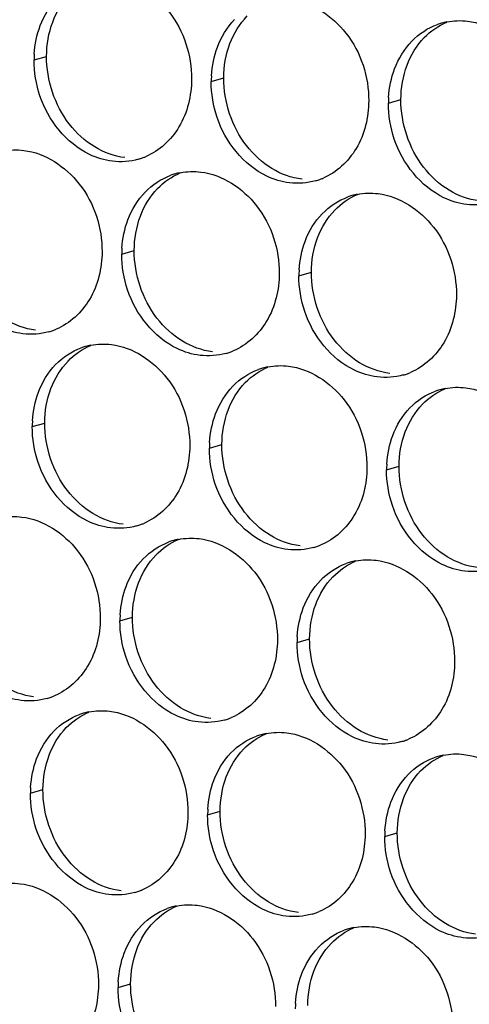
# Paper-space layout '45651_1_3' of a CAD drawing. Header units: millimetres. Extents: x -231 to 594, y 0 to 420.
# Tile 194 of 247: x 117.05 to 120.9, y 260.03 to 268.48. Entities that reach past the tile are written whole.
import ezdxf

# ---------------------------------------------------------------- set-up
doc = ezdxf.new("R2010")
doc.units = ezdxf.units.MM
doc.header["$LTSCALE"] = 32.67
doc.layers.add('02___PRT_ALL_AXES', color=7, linetype='CONTINUOUS')

psp = doc.layouts.new('45651_1_3')

# ---------------------------------------------------------------- linework, layer by layer
at = {"layer": '02___PRT_ALL_AXES', "color": 7, "linetype": 'CONTINUOUS'}
for p, q in [((117.1717, 268.1309), (117.2789, 268.1616)), ((118.6913, 267.9455), (118.7985, 267.9761)), ((120.2109, 267.76), (120.3181, 267.7907)), ((117.9237, 266.4658), (118.0309, 266.4964)), ((119.4433, 266.2803), (119.5505, 266.311)), ((117.1562, 264.9861), (117.2634, 265.0167)), ((118.6757, 264.8006), (118.7829, 264.8313)), ((120.1953, 264.6151), (120.3025, 264.6458)), ((117.9082, 263.3209), (118.0154, 263.3515)), ((119.4278, 263.1354), (119.535, 263.1661)), ((117.1406, 261.8412), (117.2478, 261.8718)), ((118.6602, 261.6557), (118.7674, 261.6864)), ((120.1798, 261.4702), (120.287, 261.5009)), ((117.8926, 260.176), (117.9998, 260.2067))]:
    psp.add_line(p, q, dxfattribs=at)
at = {"layer": '02___PRT_ALL_AXES', "color": 3, "linetype": 'CONTINUOUS'}
for centre, radius, start, end in [((120.8163, 267.921), 0.5467, 105.94061, 109.76751), ((120.8177, 267.9159), 0.5519, 100.97724, 105.93831), ((118.0635, 268.1265), 0.8918, 176.51802, 179.71686), ((119.5831, 267.9411), 0.8918, 176.51802, 179.71686), ((121.1027, 267.7556), 0.8918, 176.51802, 179.71686), ((117.9165, 267.8064), 0.5481, 289.77289, 292.73686), ((117.917, 267.8051), 0.5467, 285.94061, 289.76751), ((118.5291, 266.6267), 0.5467, 105.94061, 109.76751), ((118.5305, 266.6217), 0.5519, 100.97724, 105.93831), ((119.4366, 267.6196), 0.5467, 285.94061, 289.76751), ((119.4361, 267.6209), 0.5481, 289.77289, 292.73686), ((120.0487, 266.4413), 0.5467, 105.94061, 109.76751), ((120.0501, 266.4362), 0.5519, 100.97724, 105.93831), ((118.8156, 266.4614), 0.8918, 176.51802, 179.71686), ((120.3351, 266.2759), 0.8918, 176.51802, 179.71686), ((117.1495, 266.3254), 0.5467, 285.94061, 289.76751), ((117.1489, 266.3267), 0.5481, 289.77289, 292.73686), ((117.7616, 265.147), 0.5467, 105.94061, 109.76751), ((117.763, 265.142), 0.5519, 100.97724, 105.93831), ((118.6691, 266.1399), 0.5467, 285.94061, 289.76751), ((118.6685, 266.1412), 0.5481, 289.77289, 292.73686), ((119.2812, 264.9616), 0.5467, 105.94061, 109.76751), ((119.2826, 264.9565), 0.5519, 100.97724, 105.93831), ((120.1881, 265.9557), 0.5481, 289.77289, 292.73686), ((120.1886, 265.9544), 0.5467, 285.94061, 289.76751), ((120.8007, 264.7761), 0.5467, 105.94061, 109.76751), ((120.8022, 264.7711), 0.5519, 100.97724, 105.93831), ((118.048, 264.9816), 0.8918, 176.51802, 179.71686), ((119.5676, 264.7962), 0.8918, 176.51802, 179.71686), ((121.0872, 264.6107), 0.8918, 176.51802, 179.71686), ((117.9015, 264.6602), 0.5467, 285.94061, 289.76751), ((117.901, 264.6615), 0.5481, 289.77289, 292.73686), ((118.5136, 263.4819), 0.5467, 105.94061, 109.76751), ((118.515, 263.4768), 0.5519, 100.97724, 105.93831), ((119.4211, 264.4747), 0.5467, 285.94061, 289.76751), ((119.4206, 264.476), 0.5481, 289.77289, 292.73686), ((120.0332, 263.2964), 0.5467, 105.94061, 109.76751), ((120.0346, 263.2914), 0.5519, 100.97724, 105.93831), ((118.8, 263.3165), 0.8918, 176.51802, 179.71686), ((120.3196, 263.131), 0.8918, 176.51802, 179.71686), ((117.1339, 263.1805), 0.5467, 285.94061, 289.76751), ((117.1334, 263.1818), 0.5481, 289.77289, 292.73686), ((117.746, 262.0022), 0.5467, 105.94061, 109.76751), ((117.7474, 261.9971), 0.5519, 100.97724, 105.93831), ((118.653, 262.9963), 0.5481, 289.77289, 292.73686), ((118.6535, 262.995), 0.5467, 285.94061, 289.76751), ((119.2656, 261.8167), 0.5467, 105.94061, 109.76751), ((119.267, 261.8116), 0.5519, 100.97724, 105.93831), ((120.1731, 262.8095), 0.5467, 285.94061, 289.76751), ((120.1726, 262.8108), 0.5481, 289.77289, 292.73686), ((120.7852, 261.6312), 0.5467, 105.94061, 109.76751), ((120.7866, 261.6262), 0.5519, 100.97724, 105.93831), ((118.0324, 261.8368), 0.8918, 176.51802, 179.71686), ((119.552, 261.6513), 0.8918, 176.51802, 179.71686), ((121.0716, 261.4658), 0.8918, 176.51802, 179.71686), ((117.886, 261.5153), 0.5467, 285.94061, 289.76751), ((117.8854, 261.5166), 0.5481, 289.77289, 292.73686), ((118.498, 260.337), 0.5467, 105.94061, 109.76751), ((118.4995, 260.3319), 0.5519, 100.97724, 105.93831), ((119.4055, 261.3298), 0.5467, 285.94061, 289.76751), ((119.405, 261.3311), 0.5481, 289.77289, 292.73686), ((120.0176, 260.1515), 0.5467, 105.94061, 109.76751), ((120.019, 260.1465), 0.5519, 100.97724, 105.93831), ((118.7845, 260.1716), 0.8918, 176.51802, 179.71686), ((120.304, 259.9861), 0.8918, 176.51802, 179.71686)]:
    psp.add_arc(centre, radius, start, end, dxfattribs=at)
for points, knots in [([(117.851, 268.8347), (118.0353, 268.8122), (118.3986, 268.5711), (118.5235, 268.1701), (118.5224, 267.9661)], [0, 0, 0, 0, 0.476473, 1, 1, 1, 1]), ([(119.3705, 268.6493), (119.5548, 268.6268), (119.9182, 268.3857), (120.043, 267.9846), (120.042, 267.7806)], [0, 0, 0, 0, 0.476473, 1, 1, 1, 1]), ([(120.8901, 268.4638), (121.0744, 268.4413), (121.4378, 268.2002), (121.5626, 267.7991), (121.5616, 267.5951)], [0, 0, 0, 0, 0.476473, 1, 1, 1, 1]), ([(118.5224, 267.9661), (118.5217, 267.8248), (118.4588, 267.5486), (118.2462, 267.3503), (118.1284, 267.3009)], [0, 0, 0, 0, 0.525086, 1, 1, 1, 1]), ([(117.8432, 267.2623), (117.7756, 267.2705), (117.4952, 267.3544), (117.2916, 267.6154), (117.2216, 267.8238)], [0, 0, 0, 0, 0.236458, 1, 1, 1, 1]), ([(120.042, 267.7806), (120.0413, 267.6393), (119.9784, 267.3631), (119.7658, 267.1648), (119.6479, 267.1154)], [0, 0, 0, 0, 0.525086, 1, 1, 1, 1]), ([(119.3628, 267.0768), (119.2952, 267.0851), (119.0148, 267.1689), (118.8112, 267.4299), (118.7412, 267.6383)], [0, 0, 0, 0, 0.236458, 1, 1, 1, 1]), ([(120.8824, 266.8913), (120.8148, 266.8996), (120.5344, 266.9834), (120.3308, 267.2444), (120.2608, 267.4528)], [0, 0, 0, 0, 0.236458, 1, 1, 1, 1]), ([(117.0834, 267.355), (117.2677, 267.3325), (117.6311, 267.0914), (117.7559, 266.6904), (117.7549, 266.4864)], [0, 0, 0, 0, 0.476473, 1, 1, 1, 1]), ([(118.603, 267.1695), (118.7873, 267.1471), (119.1507, 266.9059), (119.2755, 266.5049), (119.2745, 266.3009)], [0, 0, 0, 0, 0.476473, 1, 1, 1, 1]), ([(120.1226, 266.9841), (120.3069, 266.9616), (120.6702, 266.7205), (120.7951, 266.3194), (120.7941, 266.1154)], [0, 0, 0, 0, 0.476473, 1, 1, 1, 1]), ([(117.7549, 266.4864), (117.7542, 266.3451), (117.6912, 266.0689), (117.4787, 265.8705), (117.3608, 265.8212)], [0, 0, 0, 0, 0.525086, 1, 1, 1, 1]), ([(117.0756, 265.7826), (117.0081, 265.7908), (116.7277, 265.8747), (116.524, 266.1357), (116.4541, 266.3441)], [0, 0, 0, 0, 0.236458, 1, 1, 1, 1]), ([(119.2745, 266.3009), (119.2738, 266.1596), (119.2108, 265.8834), (118.9983, 265.6851), (118.8804, 265.6357)], [0, 0, 0, 0, 0.525086, 1, 1, 1, 1]), ([(118.5952, 265.5971), (118.5276, 265.6053), (118.2473, 265.6892), (118.0436, 265.9502), (117.9736, 266.1586)], [0, 0, 0, 0, 0.236458, 1, 1, 1, 1]), ([(120.7941, 266.1154), (120.7934, 265.9741), (120.7304, 265.6979), (120.5178, 265.4996), (120.4, 265.4502)], [0, 0, 0, 0, 0.525086, 1, 1, 1, 1]), ([(120.1148, 265.4116), (120.0472, 265.4199), (119.7668, 265.5037), (119.5632, 265.7647), (119.4932, 265.9731)], [0, 0, 0, 0, 0.236458, 1, 1, 1, 1]), ([(117.8354, 265.6898), (118.0197, 265.6673), (118.3831, 265.4262), (118.5079, 265.0252), (118.5069, 264.8212)], [0, 0, 0, 0, 0.476473, 1, 1, 1, 1]), ([(119.355, 265.5044), (119.5393, 265.4819), (119.9027, 265.2408), (120.0275, 264.8397), (120.0265, 264.6357)], [0, 0, 0, 0, 0.476473, 1, 1, 1, 1]), ([(120.8746, 265.3189), (121.0589, 265.2964), (121.4223, 265.0553), (121.5471, 264.6542), (121.5461, 264.4502)], [0, 0, 0, 0, 0.476473, 1, 1, 1, 1]), ([(118.5069, 264.8212), (118.5062, 264.6799), (118.4432, 264.4037), (118.2307, 264.2054), (118.1128, 264.156)], [0, 0, 0, 0, 0.525086, 1, 1, 1, 1]), ([(117.8276, 264.1174), (117.7601, 264.1256), (117.4797, 264.2095), (117.276, 264.4705), (117.2061, 264.6789)], [0, 0, 0, 0, 0.236458, 1, 1, 1, 1]), ([(120.0265, 264.6357), (120.0258, 264.4944), (119.9628, 264.2182), (119.7503, 264.0199), (119.6324, 263.9705)], [0, 0, 0, 0, 0.525086, 1, 1, 1, 1]), ([(119.3472, 263.9319), (119.2797, 263.9402), (118.9993, 264.024), (118.7956, 264.285), (118.7257, 264.4934)], [0, 0, 0, 0, 0.236458, 1, 1, 1, 1]), ([(120.8668, 263.7464), (120.7992, 263.7547), (120.5189, 263.8385), (120.3152, 264.0995), (120.2453, 264.3079)], [0, 0, 0, 0, 0.236458, 1, 1, 1, 1]), ([(117.0679, 264.2101), (117.2522, 264.1876), (117.6155, 263.9465), (117.7403, 263.5455), (117.7393, 263.3415)], [0, 0, 0, 0, 0.476473, 1, 1, 1, 1]), ([(118.5874, 264.0247), (118.7717, 264.0022), (119.1351, 263.7611), (119.2599, 263.36), (119.2589, 263.156)], [0, 0, 0, 0, 0.476473, 1, 1, 1, 1]), ([(120.107, 263.8392), (120.2913, 263.8167), (120.6547, 263.5756), (120.7795, 263.1745), (120.7785, 262.9705)], [0, 0, 0, 0, 0.476473, 1, 1, 1, 1]), ([(117.7393, 263.3415), (117.7386, 263.2002), (117.6757, 262.924), (117.4631, 262.7257), (117.3453, 262.6763)], [0, 0, 0, 0, 0.525086, 1, 1, 1, 1]), ([(117.0601, 262.6377), (116.9925, 262.6459), (116.7121, 262.7298), (116.5085, 262.9908), (116.4385, 263.1992)], [0, 0, 0, 0, 0.236458, 1, 1, 1, 1]), ([(119.2589, 263.156), (119.2582, 263.0147), (119.1952, 262.7385), (118.9827, 262.5402), (118.8648, 262.4908)], [0, 0, 0, 0, 0.525086, 1, 1, 1, 1]), ([(118.5797, 262.4522), (118.5121, 262.4605), (118.2317, 262.5443), (118.0281, 262.8053), (117.9581, 263.0137)], [0, 0, 0, 0, 0.236458, 1, 1, 1, 1]), ([(120.7785, 262.9705), (120.7778, 262.8292), (120.7148, 262.553), (120.5023, 262.3547), (120.3844, 262.3053)], [0, 0, 0, 0, 0.525086, 1, 1, 1, 1]), ([(120.0993, 262.2667), (120.0317, 262.275), (119.7513, 262.3588), (119.5476, 262.6198), (119.4777, 262.8282)], [0, 0, 0, 0, 0.236458, 1, 1, 1, 1]), ([(117.8199, 262.545), (118.0042, 262.5225), (118.3676, 262.2813), (118.4924, 261.8803), (118.4914, 261.6763)], [0, 0, 0, 0, 0.476473, 1, 1, 1, 1]), ([(119.3395, 262.3595), (119.5238, 262.337), (119.8871, 262.0959), (120.012, 261.6948), (120.0109, 261.4908)], [0, 0, 0, 0, 0.476473, 1, 1, 1, 1]), ([(120.859, 262.174), (121.0433, 262.1515), (121.4067, 261.9104), (121.5315, 261.5093), (121.5305, 261.3053)], [0, 0, 0, 0, 0.476473, 1, 1, 1, 1]), ([(118.4914, 261.6763), (118.4907, 261.535), (118.4277, 261.2588), (118.2151, 261.0605), (118.0973, 261.0111)], [0, 0, 0, 0, 0.525086, 1, 1, 1, 1]), ([(117.8121, 260.9725), (117.7445, 260.9808), (117.4642, 261.0646), (117.2605, 261.3256), (117.1905, 261.534)], [0, 0, 0, 0, 0.236458, 1, 1, 1, 1]), ([(120.0109, 261.4908), (120.0102, 261.3495), (119.9473, 261.0733), (119.7347, 260.875), (119.6169, 260.8256)], [0, 0, 0, 0, 0.525086, 1, 1, 1, 1]), ([(119.3317, 260.787), (119.2641, 260.7953), (118.9837, 260.8791), (118.7801, 261.1401), (118.7101, 261.3485)], [0, 0, 0, 0, 0.236458, 1, 1, 1, 1]), ([(120.8513, 260.6016), (120.7837, 260.6098), (120.5033, 260.6937), (120.2997, 260.9547), (120.2297, 261.1631)], [0, 0, 0, 0, 0.236458, 1, 1, 1, 1]), ([(117.0523, 261.0652), (117.2366, 261.0427), (117.6, 260.8016), (117.7248, 260.4006), (117.7238, 260.1966)], [0, 0, 0, 0, 0.476473, 1, 1, 1, 1]), ([(118.5719, 260.8798), (118.7562, 260.8573), (119.1196, 260.6162), (119.2444, 260.2151), (119.2434, 260.0111)], [0, 0, 0, 0, 0.476473, 1, 1, 1, 1]), ([(120.0915, 260.6943), (120.2758, 260.6718), (120.6392, 260.4307), (120.764, 260.0296), (120.763, 259.8256)], [0, 0, 0, 0, 0.476473, 1, 1, 1, 1]), ([(117.7238, 260.1966), (117.7231, 260.0553), (117.6601, 259.7791), (117.4476, 259.5808), (117.3297, 259.5314)], [0, 0, 0, 0, 0.525086, 1, 1, 1, 1])]:
    psp.add_open_spline(points, degree=3, knots=knots, dxfattribs=at)
for points in [[(117.2246, 268.4255), (117.2574, 268.5127), (117.3076, 268.5957), (117.3723, 268.6627)], [(117.1733, 268.1807), (117.1784, 268.2639), (117.1952, 268.3475), (117.2246, 268.4255)], [(118.7442, 268.2401), (118.777, 268.3272), (118.8271, 268.4103), (118.8918, 268.4773)], [(120.4114, 268.2918), (120.4723, 268.3548), (120.549, 268.4059), (120.6314, 268.4355)], [(120.7126, 268.4578), (120.7707, 268.4691), (120.8314, 268.471), (120.8901, 268.4638)], [(118.6929, 267.9952), (118.698, 268.0785), (118.7148, 268.162), (118.7442, 268.2401)], [(120.2638, 268.0546), (120.2966, 268.1418), (120.3467, 268.2248), (120.4114, 268.2918)], [(117.2216, 267.8238), (117.1886, 267.9221), (117.1712, 268.0272), (117.1717, 268.1309)], [(120.2125, 267.8097), (120.2176, 267.893), (120.2344, 267.9766), (120.2638, 268.0546)], [(118.7412, 267.6383), (118.7082, 267.7367), (118.6908, 267.8417), (118.6913, 267.9455)], [(120.2608, 267.4528), (120.2278, 267.5512), (120.2104, 267.6563), (120.2109, 267.76)], [(116.9059, 267.349), (116.964, 267.3603), (117.0246, 267.3622), (117.0834, 267.355)], [(118.0672, 267.2794), (117.9952, 267.2588), (117.9175, 267.2532), (117.8432, 267.2623)], [(118.1243, 266.9976), (118.1851, 267.0605), (118.2618, 267.1116), (118.3442, 267.1412)], [(118.4254, 267.1636), (118.4836, 267.1748), (118.5442, 267.1767), (118.603, 267.1695)], [(119.5868, 267.0939), (119.5148, 267.0733), (119.4371, 267.0677), (119.3628, 267.0768)], [(117.9766, 266.7604), (118.0094, 266.8475), (118.0596, 266.9306), (118.1243, 266.9976)], [(119.945, 266.9781), (120.0032, 266.9894), (120.0638, 266.9912), (120.1226, 266.9841)], [(119.6439, 266.8121), (119.7047, 266.8751), (119.7814, 266.9261), (119.8638, 266.9558)], [(121.1064, 266.9084), (121.0344, 266.8879), (120.9567, 266.8823), (120.8824, 266.8913)], [(119.4962, 266.5749), (119.529, 266.662), (119.5792, 266.7451), (119.6439, 266.8121)], [(117.9254, 266.5155), (117.9304, 266.5987), (117.9472, 266.6823), (117.9766, 266.7604)], [(119.4449, 266.33), (119.45, 266.4133), (119.4668, 266.4968), (119.4962, 266.5749)], [(117.9736, 266.1586), (117.9406, 266.2569), (117.9232, 266.362), (117.9237, 266.4658)], [(119.4932, 265.9731), (119.4602, 266.0715), (119.4428, 266.1766), (119.4433, 266.2803)], [(117.2996, 265.7997), (117.2276, 265.7791), (117.15, 265.7735), (117.0756, 265.7826)], [(117.6579, 265.6839), (117.716, 265.6951), (117.7766, 265.697), (117.8354, 265.6898)], [(117.3567, 265.5179), (117.4176, 265.5808), (117.4943, 265.6319), (117.5767, 265.6615)], [(118.8192, 265.6142), (118.7472, 265.5936), (118.6695, 265.588), (118.5952, 265.5971)], [(117.2091, 265.2807), (117.2419, 265.3678), (117.292, 265.4509), (117.3567, 265.5179)], [(118.8763, 265.3324), (118.9371, 265.3954), (119.0138, 265.4464), (119.0963, 265.4761)], [(119.1775, 265.4984), (119.2356, 265.5097), (119.2962, 265.5115), (119.355, 265.5044)], [(120.3388, 265.4287), (120.2668, 265.4082), (120.1891, 265.4026), (120.1148, 265.4116)], [(117.1578, 265.0358), (117.1629, 265.119), (117.1797, 265.2026), (117.2091, 265.2807)], [(118.7286, 265.0952), (118.7615, 265.1823), (118.8116, 265.2654), (118.8763, 265.3324)], [(120.3959, 265.1469), (120.4567, 265.2099), (120.5334, 265.261), (120.6158, 265.2906)], [(120.6971, 265.3129), (120.7552, 265.3242), (120.8158, 265.3261), (120.8746, 265.3189)], [(120.2482, 264.9097), (120.281, 264.9969), (120.3312, 265.0799), (120.3959, 265.1469)], [(118.6774, 264.8503), (118.6824, 264.9336), (118.6993, 265.0171), (118.7286, 265.0952)], [(117.2061, 264.6789), (117.1731, 264.7772), (117.1557, 264.8823), (117.1562, 264.9861)], [(120.197, 264.6649), (120.202, 264.7481), (120.2189, 264.8317), (120.2482, 264.9097)], [(118.7257, 264.4934), (118.6927, 264.5918), (118.6752, 264.6968), (118.6757, 264.8006)], [(120.2453, 264.3079), (120.2122, 264.4063), (120.1948, 264.5114), (120.1953, 264.6151)], [(116.8903, 264.2041), (116.9484, 264.2154), (117.0091, 264.2173), (117.0679, 264.2101)], [(118.0516, 264.1345), (117.9796, 264.1139), (117.902, 264.1083), (117.8276, 264.1174)], [(118.4099, 264.0187), (118.468, 264.0299), (118.5287, 264.0318), (118.5874, 264.0247)], [(118.1087, 263.8527), (118.1696, 263.9157), (118.2463, 263.9667), (118.3287, 263.9964)], [(119.5712, 263.949), (119.4992, 263.9285), (119.4216, 263.9228), (119.3472, 263.9319)], [(117.9611, 263.6155), (117.9939, 263.7026), (118.044, 263.7857), (118.1087, 263.8527)], [(119.9295, 263.8332), (119.9876, 263.8445), (120.0482, 263.8464), (120.107, 263.8392)], [(119.6283, 263.6672), (119.6892, 263.7302), (119.7659, 263.7813), (119.8483, 263.8109)], [(121.0908, 263.7635), (121.0188, 263.743), (120.9411, 263.7374), (120.8668, 263.7464)], [(117.9098, 263.3706), (117.9149, 263.4539), (117.9317, 263.5374), (117.9611, 263.6155)], [(119.4807, 263.43), (119.5135, 263.5172), (119.5636, 263.6002), (119.6283, 263.6672)], [(119.4294, 263.1851), (119.4345, 263.2684), (119.4513, 263.352), (119.4807, 263.43)], [(117.9581, 263.0137), (117.9251, 263.1121), (117.9077, 263.2171), (117.9082, 263.3209)], [(119.4777, 262.8282), (119.4447, 262.9266), (119.4273, 263.0317), (119.4278, 263.1354)], [(117.2841, 262.6548), (117.2121, 262.6342), (117.1344, 262.6286), (117.0601, 262.6377)], [(117.3412, 262.373), (117.402, 262.436), (117.4787, 262.487), (117.5611, 262.5166)], [(117.6423, 262.539), (117.7005, 262.5502), (117.7611, 262.5521), (117.8199, 262.545)], [(118.8037, 262.4693), (118.7317, 262.4488), (118.654, 262.4431), (118.5797, 262.4522)], [(117.1935, 262.1358), (117.2263, 262.2229), (117.2765, 262.306), (117.3412, 262.373)], [(118.8608, 262.1875), (118.9216, 262.2505), (118.9983, 262.3016), (119.0807, 262.3312)], [(119.1619, 262.3535), (119.2201, 262.3648), (119.2807, 262.3666), (119.3395, 262.3595)], [(120.3233, 262.2838), (120.2512, 262.2633), (120.1736, 262.2577), (120.0993, 262.2667)], [(118.7131, 261.9503), (118.7459, 262.0374), (118.7961, 262.1205), (118.8608, 262.1875)], [(120.6815, 262.168), (120.7396, 262.1793), (120.8003, 262.1812), (120.859, 262.174)], [(117.1423, 261.8909), (117.1473, 261.9741), (117.1641, 262.0577), (117.1935, 262.1358)], [(120.3803, 262.002), (120.4412, 262.065), (120.5179, 262.1161), (120.6003, 262.1457)], [(120.2327, 261.7648), (120.2655, 261.852), (120.3156, 261.935), (120.3803, 262.002)], [(118.6618, 261.7054), (118.6669, 261.7887), (118.6837, 261.8722), (118.7131, 261.9503)], [(117.1905, 261.534), (117.1575, 261.6323), (117.1401, 261.7374), (117.1406, 261.8412)], [(120.1814, 261.52), (120.1865, 261.6032), (120.2033, 261.6868), (120.2327, 261.7648)], [(118.7101, 261.3485), (118.6771, 261.4469), (118.6597, 261.552), (118.6602, 261.6557)], [(120.2297, 261.1631), (120.1967, 261.2614), (120.1793, 261.3665), (120.1798, 261.4702)], [(116.8748, 261.0593), (116.9329, 261.0705), (116.9935, 261.0724), (117.0523, 261.0652)], [(118.0361, 260.9896), (117.9641, 260.969), (117.8864, 260.9634), (117.8121, 260.9725)], [(118.3944, 260.8738), (118.4525, 260.8851), (118.5131, 260.8869), (118.5719, 260.8798)], [(118.0932, 260.7078), (118.154, 260.7708), (118.2307, 260.8218), (118.3131, 260.8515)], [(119.5557, 260.8041), (119.4837, 260.7836), (119.406, 260.778), (119.3317, 260.787)], [(117.9455, 260.4706), (117.9783, 260.5577), (118.0285, 260.6408), (118.0932, 260.7078)], [(119.6128, 260.5223), (119.6736, 260.5853), (119.7503, 260.6364), (119.8327, 260.666)], [(119.9139, 260.6883), (119.9721, 260.6996), (120.0327, 260.7015), (120.0915, 260.6943)], [(121.0753, 260.6187), (121.0033, 260.5981), (120.9256, 260.5925), (120.8513, 260.6016)], [(117.8943, 260.2257), (117.8993, 260.309), (117.9162, 260.3925), (117.9455, 260.4706)], [(119.4651, 260.2851), (119.4979, 260.3723), (119.5481, 260.4553), (119.6128, 260.5223)], [(119.4139, 260.0403), (119.4189, 260.1235), (119.4357, 260.2071), (119.4651, 260.2851)], [(117.9426, 259.8688), (117.9096, 259.9672), (117.8921, 260.0723), (117.8926, 260.176)]]:
    psp.add_open_spline(points, degree=3, dxfattribs=at)
at = {"layer": '02___PRT_ALL_AXES', "color": 7, "linetype": 'CONTINUOUS'}
for points in [[(117.3318, 268.4562), (117.3646, 268.5434), (117.4148, 268.6264), (117.4795, 268.6934)], [(118.8514, 268.2707), (118.8842, 268.3579), (118.9343, 268.441), (118.999, 268.5079)], [(117.2789, 268.1616), (117.2794, 268.2614), (117.2967, 268.3628), (117.3318, 268.4562)], [(120.5186, 268.3225), (120.5731, 268.3788), (120.6399, 268.4256), (120.7122, 268.4559)], [(120.371, 268.0853), (120.4038, 268.1724), (120.4539, 268.2555), (120.5186, 268.3225)], [(118.7985, 267.9761), (118.799, 268.0759), (118.8162, 268.1774), (118.8514, 268.2707)], [(117.474, 267.5815), (117.3492, 267.7429), (117.2779, 267.9576), (117.2789, 268.1616)], [(120.3181, 267.7907), (120.3186, 267.8904), (120.3358, 267.9919), (120.371, 268.0853)], [(118.9936, 267.3961), (118.8687, 267.5574), (118.7975, 267.7721), (118.7985, 267.9761)], [(120.5131, 267.2106), (120.3883, 267.3719), (120.3171, 267.5867), (120.3181, 267.7907)], [(117.6922, 267.3844), (117.6084, 267.4352), (117.534, 267.504), (117.474, 267.5815)], [(117.9504, 267.293), (117.8598, 267.304), (117.7703, 267.3371), (117.6922, 267.3844)], [(119.2118, 267.1989), (119.128, 267.2497), (119.0535, 267.3185), (118.9936, 267.3961)], [(118.2315, 267.0282), (118.2859, 267.0846), (118.3527, 267.1314), (118.425, 267.1616)], [(119.47, 267.1075), (119.3794, 267.1185), (119.2899, 267.1516), (119.2118, 267.1989)], [(120.7314, 267.0134), (120.6475, 267.0642), (120.5731, 267.133), (120.5131, 267.2106)], [(118.0838, 266.791), (118.1166, 266.8782), (118.1668, 266.9612), (118.2315, 267.0282)], [(119.7511, 266.8428), (119.8055, 266.8991), (119.8723, 266.9459), (119.9446, 266.9762)], [(120.9896, 266.922), (120.8989, 266.9331), (120.8095, 266.9661), (120.7314, 267.0134)], [(119.6034, 266.6056), (119.6362, 266.6927), (119.6864, 266.7758), (119.7511, 266.8428)], [(118.0309, 266.4964), (118.0314, 266.5962), (118.0487, 266.6977), (118.0838, 266.791)], [(119.5505, 266.311), (119.551, 266.4107), (119.5683, 266.5122), (119.6034, 266.6056)], [(118.226, 265.9163), (118.1012, 266.0777), (118.0299, 266.2924), (118.0309, 266.4964)], [(119.7456, 265.7309), (119.6208, 265.8922), (119.5495, 266.107), (119.5505, 266.311)], [(117.1828, 265.8133), (117.0922, 265.8243), (117.0027, 265.8573), (116.9247, 265.9047)], [(118.4443, 265.7192), (118.3604, 265.77), (118.286, 265.8388), (118.226, 265.9163)], [(118.7024, 265.6278), (118.6118, 265.6388), (118.5223, 265.6719), (118.4443, 265.7192)], [(119.9638, 265.5337), (119.88, 265.5845), (119.8056, 265.6533), (119.7456, 265.7309)], [(117.4639, 265.5485), (117.5184, 265.6049), (117.5852, 265.6517), (117.6574, 265.6819)], [(117.3163, 265.3113), (117.3491, 265.3985), (117.3992, 265.4815), (117.4639, 265.5485)], [(120.222, 265.4423), (120.1314, 265.4534), (120.0419, 265.4864), (119.9638, 265.5337)], [(118.9835, 265.3631), (119.0379, 265.4194), (119.1048, 265.4662), (119.177, 265.4965)], [(118.8358, 265.1259), (118.8687, 265.213), (118.9188, 265.2961), (118.9835, 265.3631)], [(117.2634, 265.0167), (117.2639, 265.1165), (117.2811, 265.218), (117.3163, 265.3113)], [(120.5031, 265.1776), (120.5575, 265.2339), (120.6243, 265.2807), (120.6966, 265.311)], [(118.7829, 264.8313), (118.7834, 264.931), (118.8007, 265.0325), (118.8358, 265.1259)], [(120.3554, 264.9404), (120.3882, 265.0275), (120.4384, 265.1106), (120.5031, 265.1776)], [(117.4584, 264.4366), (117.3336, 264.598), (117.2624, 264.8127), (117.2634, 265.0167)], [(120.3025, 264.6458), (120.303, 264.7455), (120.3203, 264.847), (120.3554, 264.9404)], [(118.978, 264.2512), (118.8532, 264.4125), (118.7819, 264.6273), (118.7829, 264.8313)], [(120.4976, 264.0657), (120.3728, 264.2271), (120.3015, 264.4418), (120.3025, 264.6458)], [(117.6767, 264.2395), (117.5928, 264.2903), (117.5184, 264.3591), (117.4584, 264.4366)], [(117.9348, 264.1481), (117.8442, 264.1591), (117.7548, 264.1922), (117.6767, 264.2395)], [(119.1963, 264.054), (119.1124, 264.1048), (119.038, 264.1736), (118.978, 264.2512)], [(118.2159, 263.8833), (118.2704, 263.9397), (118.3372, 263.9865), (118.4095, 264.0168)], [(119.4544, 263.9626), (119.3638, 263.9737), (119.2743, 264.0067), (119.1963, 264.054)], [(120.7159, 263.8685), (120.632, 263.9193), (120.5576, 263.9881), (120.4976, 264.0657)], [(118.0683, 263.6461), (118.1011, 263.7333), (118.1512, 263.8164), (118.2159, 263.8833)], [(120.974, 263.7771), (120.8834, 263.7882), (120.7939, 263.8212), (120.7159, 263.8685)], [(119.7355, 263.6979), (119.79, 263.7542), (119.8568, 263.801), (119.929, 263.8313)], [(119.5879, 263.4607), (119.6207, 263.5478), (119.6708, 263.6309), (119.7355, 263.6979)], [(118.0154, 263.3515), (118.0159, 263.4513), (118.0331, 263.5528), (118.0683, 263.6461)], [(119.535, 263.1661), (119.5355, 263.2658), (119.5527, 263.3673), (119.5879, 263.4607)], [(118.2104, 262.7715), (118.0856, 262.9328), (118.0144, 263.1475), (118.0154, 263.3515)], [(119.73, 262.586), (119.6052, 262.7473), (119.534, 262.9621), (119.535, 263.1661)], [(117.1673, 262.6684), (117.0767, 262.6794), (116.9872, 262.7125), (116.9091, 262.7598)], [(118.4287, 262.5743), (118.3449, 262.6251), (118.2704, 262.6939), (118.2104, 262.7715)], [(118.6869, 262.4829), (118.5963, 262.494), (118.5068, 262.527), (118.4287, 262.5743)], [(119.9483, 262.3888), (119.8644, 262.4396), (119.79, 262.5084), (119.73, 262.586)], [(117.4484, 262.4036), (117.5028, 262.46), (117.5696, 262.5068), (117.6419, 262.537)], [(117.3007, 262.1664), (117.3335, 262.2536), (117.3837, 262.3366), (117.4484, 262.4036)], [(118.968, 262.2182), (119.0224, 262.2745), (119.0892, 262.3213), (119.1615, 262.3516)], [(120.2064, 262.2974), (120.1158, 262.3085), (120.0264, 262.3415), (119.9483, 262.3888)], [(117.2478, 261.8718), (117.2483, 261.9716), (117.2656, 262.0731), (117.3007, 262.1664)], [(118.8203, 261.981), (118.8531, 262.0681), (118.9033, 262.1512), (118.968, 262.2182)], [(120.4875, 262.0327), (120.542, 262.089), (120.6088, 262.1358), (120.6811, 262.1661)], [(118.7674, 261.6864), (118.7679, 261.7861), (118.7851, 261.8876), (118.8203, 261.981)], [(120.3399, 261.7955), (120.3727, 261.8827), (120.4228, 261.9657), (120.4875, 262.0327)], [(117.4429, 261.2918), (117.3181, 261.4531), (117.2468, 261.6678), (117.2478, 261.8718)], [(120.287, 261.5009), (120.2875, 261.6007), (120.3047, 261.7021), (120.3399, 261.7955)], [(118.9625, 261.1063), (118.8377, 261.2676), (118.7664, 261.4824), (118.7674, 261.6864)], [(120.482, 260.9208), (120.3572, 261.0822), (120.286, 261.2969), (120.287, 261.5009)], [(117.6611, 261.0946), (117.5773, 261.1454), (117.5029, 261.2142), (117.4429, 261.2918)], [(117.9193, 261.0032), (117.8287, 261.0142), (117.7392, 261.0473), (117.6611, 261.0946)], [(119.1807, 260.9091), (119.0969, 260.9599), (119.0225, 261.0287), (118.9625, 261.1063)], [(119.4389, 260.8177), (119.3483, 260.8288), (119.2588, 260.8618), (119.1807, 260.9091)], [(120.7003, 260.7236), (120.6165, 260.7744), (120.542, 260.8432), (120.482, 260.9208)], [(118.2004, 260.7385), (118.2548, 260.7948), (118.3217, 260.8416), (118.3939, 260.8719)], [(118.0527, 260.5013), (118.0855, 260.5884), (118.1357, 260.6715), (118.2004, 260.7385)], [(120.9585, 260.6322), (120.8679, 260.6433), (120.7784, 260.6763), (120.7003, 260.7236)], [(119.72, 260.553), (119.7744, 260.6093), (119.8412, 260.6561), (119.9135, 260.6864)], [(119.5723, 260.3158), (119.6051, 260.4029), (119.6553, 260.486), (119.72, 260.553)], [(117.9998, 260.2067), (118.0003, 260.3064), (118.0176, 260.4079), (118.0527, 260.5013)], [(119.5194, 260.0212), (119.5199, 260.1209), (119.5372, 260.2224), (119.5723, 260.3158)], [(118.1949, 259.6266), (118.0701, 259.7879), (117.9988, 260.0027), (117.9998, 260.2067)]]:
    psp.add_open_spline(points, degree=3, dxfattribs=at)

doc.saveas('drawing.dxf')
